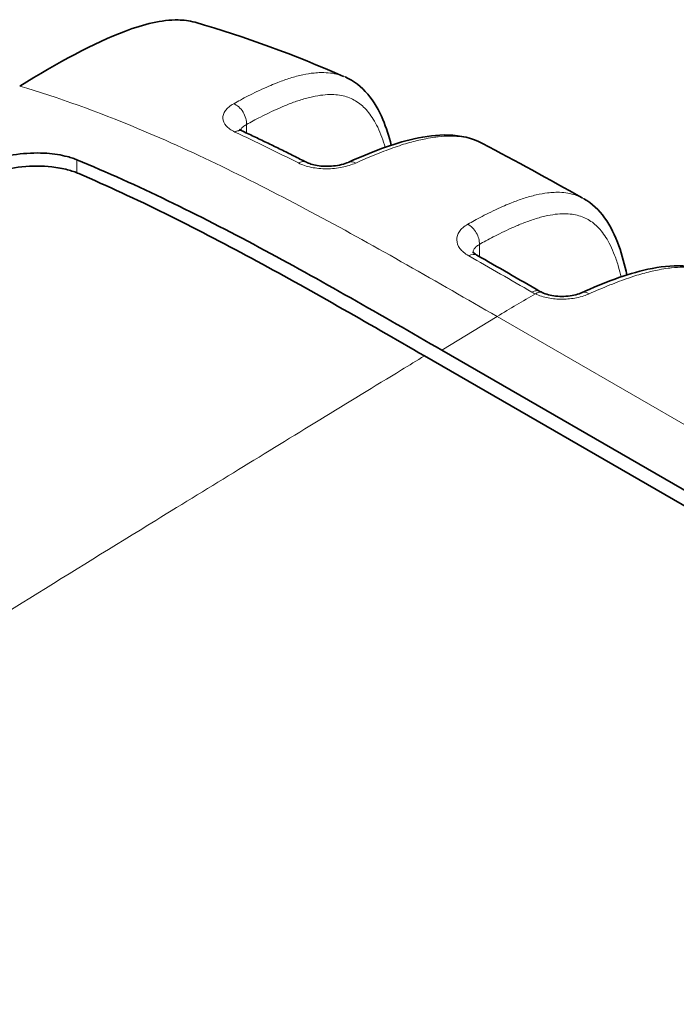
# Model space of a CAD drawing. Header units: millimetres. Extents: x 5 to 415, y 5 to 292.
# Tile 64 of 123: x 258 to 266, y 263 to 275. Entities that reach past the tile are written whole.
import ezdxf

# ---------------------------------------------------------------- set-up
doc = ezdxf.new("R2010")
doc.units = ezdxf.units.MM
doc.layers.add('Sichtbar (ISO)', color=7, linetype='Continuous', lineweight=35)
doc.layers.add('Sichtbar schmal (ISO)', color=7, linetype='Continuous', lineweight=18)

msp = doc.modelspace()

# ---------------------------------------------------------------- linework, layer by layer
at = {"layer": 'Sichtbar (ISO)'}
for p, q in [((262.66959338, 271.60268863), (262.66959434, 271.60266517)), ((262.90407241, 270.48427029), (301.08805004, 248.43874053)), ((263.11620481, 270.55272199), (301.30019009, 248.50718781))]:
    msp.add_line(p, q, dxfattribs=at)
msp.add_ellipse((260.61138266, 273.03342356), major_axis=(0.0845906, 0.18122288), ratio=0.6305062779, start_param=0.0002163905, end_param=0.000558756, dxfattribs=at)
for points, knots in [([(260.11661944, 274.53822404), (260.04524782, 274.5585194), (259.97525849, 274.56599441), (259.71270306, 274.57029874), (259.49169608, 274.51396667), (258.88893873, 274.28929286), (258.44275479, 274.04347883), (257.98658235, 273.76325518)], [0.69868637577, 0.69868637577, 0.69868637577, 0.69868637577, 0.79833550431, 0.79833550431, 1.10383761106, 1.10383761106, 1.63859031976, 1.63859031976, 1.63859031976, 1.63859031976]), ([(261.9396565, 273.87402205), (262.04522578, 273.82806773), (262.13917183, 273.7548162), (262.29101136, 273.57643434), (262.35052673, 273.46989419), (262.43993281, 273.25779464), (262.47309827, 273.15301414), (262.50093019, 273.04445119)], [0, 0, 0, 0, 0.05141982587, 0.05141982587, 0.10458685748, 0.10458685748, 0.15097406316, 0.15097406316, 0.15097406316, 0.15097406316]), ([(260.65534197, 273.24054981), (260.65534197, 273.24054981), (260.65537556, 273.2405088), (260.65615364, 273.23961943), (260.66108748, 273.23454637), (260.67728854, 273.22417308), (260.68500187, 273.21984507), (260.69419305, 273.21548275)], [0.01670778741, 0.01670778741, 0.01670778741, 0.01670778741, 0.017628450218, 0.017628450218, 0.026896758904, 0.026896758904, 0.03225720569, 0.03225720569, 0.03225720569, 0.03225720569]), ([(261.46903204, 272.83796944), (261.41744048, 272.86416993), (261.36585752, 272.89015428), (261.26271132, 272.94168937), (261.21114808, 272.96724011), (261.10804381, 273.01790667), (261.05650279, 273.04302248), (260.95344548, 273.09281788), (260.9019292, 273.11749747), (260.79892386, 273.16641914), (260.74743482, 273.19066123), (260.69596065, 273.21468394)], [1.630928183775, 1.630928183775, 1.630928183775, 1.630928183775, 1.638004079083, 1.638004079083, 1.645079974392, 1.645079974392, 1.652155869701, 1.652155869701, 1.659231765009, 1.659231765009, 1.666307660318, 1.666307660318, 1.666307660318, 1.666307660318]), ([(261.98404346, 272.83881952), (262.24820897, 272.95857006), (262.51428221, 273.06274502), (262.91756625, 273.15402114), (263.05794546, 273.17280675), (263.33993163, 273.16443586), (263.48433726, 273.13200862), (263.60953665, 273.06606138)], [0, 0, 0, 0, 0.10589095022, 0.10589095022, 0.16221817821, 0.16221817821, 0.22195540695, 0.22195540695, 0.22195540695, 0.22195540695]), ([(257.29351576, 272.72108262), (257.34402245, 272.75035002), (257.39921416, 272.77760358), (257.52008255, 272.82842035), (257.58574851, 272.85156826), (257.76271523, 272.90297383), (257.8766906, 272.92575528), (258.10259516, 272.95093671), (258.21307348, 272.95361458), (258.40580204, 272.93986264), (258.48890616, 272.92647799), (258.58747624, 272.90017127), (258.60958325, 272.89347449), (258.64046284, 272.88292693), (258.64984682, 272.87955092), (258.66704236, 272.87304064), (258.67489355, 272.86993605), (258.68261994, 272.86674656)], [-0.15518500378, -0.15518500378, -0.15518500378, -0.15518500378, -0.13444749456, -0.13444749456, -0.11268463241, -0.11268463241, -0.07803253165, -0.07803253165, -0.04416590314, -0.04416590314, -0.01571421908, -0.01571421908, -0.0071462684, -0.0071462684, -0.00331595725, -0.00331595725, -0.00000481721, -0.00000481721, -0.00000481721, -0.00000481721]), ([(258.68261994, 272.86674656), (259.41597711, 272.56401162), (260.15535369, 272.19908741), (261.63566221, 271.40697366), (262.38127067, 270.97703119), (263.11620481, 270.5527228)], [0.00001484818, 0.00001484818, 0.00001484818, 0.00001484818, 0.31429507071, 0.31429507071, 0.62861257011, 0.62861257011, 0.62861257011, 0.62861257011]), ([(258.70484419, 272.69994805), (258.66256103, 272.71813203), (258.61660142, 272.73375746), (258.50797668, 272.76229909), (258.4441388, 272.77384427), (258.26200449, 272.79366836), (258.13897864, 272.79346906), (257.89432602, 272.76881162), (257.7746368, 272.74543607), (257.59638366, 272.693258), (257.53413562, 272.67124584), (257.41827883, 272.6225565), (257.36479344, 272.59616353), (257.31573917, 272.56777809)], [0.00000162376, 0.00000162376, 0.00000162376, 0.00000162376, 0.01808622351, 0.01808622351, 0.04003385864, 0.04003385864, 0.07775913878, 0.07775913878, 0.114114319, 0.114114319, 0.13484226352, 0.13484226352, 0.15498226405, 0.15498226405, 0.15498226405, 0.15498226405]), ([(261.46899572, 272.83795628), (261.48418964, 272.83025003), (261.50341843, 272.82238495), (261.54766632, 272.80852053), (261.57339171, 272.80242253), (261.63026217, 272.79301738), (261.6623735, 272.78991849), (261.72890584, 272.78783999), (261.76417465, 272.78909798), (261.83255099, 272.79602049), (261.86646911, 272.80189301), (261.92697139, 272.81682352), (261.9544927, 272.82606077), (261.97931055, 272.83670348), (261.98170827, 272.83776098), (261.98404441, 272.83881994)], [0, 0, 0, 0, 0.008531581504, 0.008531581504, 0.017410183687, 0.017410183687, 0.027152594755, 0.027152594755, 0.037494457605, 0.037494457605, 0.048095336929, 0.048095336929, 0.058507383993, 0.058507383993, 0.059650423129, 0.059650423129, 0.059650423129, 0.059650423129]), ([(262.90407241, 270.48426408), (262.19052132, 270.89622688), (261.50356227, 271.29235532), (260.1010385, 272.04903926), (259.40100443, 272.40056238), (258.70484419, 272.69994805)], [-0.59457811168, -0.59457811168, -0.59457811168, -0.59457811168, -0.2977507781, -0.2977507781, -0.00000161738, -0.00000161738, -0.00000161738, -0.00000161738]), ([(264.8394795, 272.39364262), (264.93888786, 272.33754532), (265.02393685, 272.25634269), (265.16487753, 272.06196061), (265.2202523, 271.94539083), (265.30522718, 271.70945131), (265.33685188, 271.59018647), (265.3629971, 271.46705816)], [0, 0, 0, 0, 0.05093459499, 0.05093459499, 0.1067460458, 0.1067460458, 0.15801285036, 0.15801285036, 0.15801285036, 0.15801285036]), ([(263.49108935, 271.74884315), (263.49108935, 271.74884316), (263.49126121, 271.74849753), (263.49274614, 271.74618069), (263.49528597, 271.74267356), (263.50657721, 271.73139072), (263.51744645, 271.72248799), (263.53449389, 271.71206062), (263.53677273, 271.71071248), (263.53913368, 271.70936334)], [0.011310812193, 0.011310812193, 0.011310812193, 0.011310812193, 0.014150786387, 0.014150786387, 0.020608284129, 0.020608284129, 0.029346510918, 0.029346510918, 0.03063602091, 0.03063602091, 0.03063602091, 0.03063602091]), ([(264.8128913, 271.25197295), (265.08127758, 271.37289123), (265.35164559, 271.47799459), (265.76173505, 271.5675726), (265.90489564, 271.58506953), (266.19233935, 271.57102168), (266.33946084, 271.53332515), (266.46504694, 271.46091196)], [0, 0, 0, 0, 0.10759763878, 0.10759763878, 0.16505796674, 0.16505796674, 0.22631010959, 0.22631010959, 0.22631010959, 0.22631010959]), ([(264.33340854, 271.2541092), (264.35516003, 271.24411409), (264.38109924, 271.23487652), (264.4367485, 271.22041662), (264.46685548, 271.2149258), (264.53008013, 271.20795576), (264.5640365, 271.20664815), (264.63130421, 271.20866941), (264.66539856, 271.21220586), (264.72811692, 271.22331985), (264.75757906, 271.2310764), (264.79345534, 271.24372072), (264.80369377, 271.24782925), (264.81289208, 271.2519733)], [0, 0, 0, 0, 0.009651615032, 0.009651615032, 0.019047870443, 0.019047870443, 0.02901044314, 0.02901044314, 0.039351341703, 0.039351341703, 0.049701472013, 0.049701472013, 0.054290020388, 0.054290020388, 0.054290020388, 0.054290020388])]:
    msp.add_open_spline(points, degree=3, knots=knots, dxfattribs=at)
for points in [[(260.11662549, 274.53823689), (260.72389824, 274.36536615), (261.32544561, 274.14011819), (261.92138889, 273.88161642)], [(261.93965719, 273.87402337), (261.93930722, 273.87417579), (261.93895718, 273.87432784), (261.93860709, 273.87447952)], [(263.60842513, 273.06623794), (264.01463982, 272.85280734), (264.41885824, 272.63023494), (264.82117228, 272.40354351)], [(264.83948067, 272.39364342), (264.83942566, 272.39367447), (264.83937064, 272.3937055), (264.83931562, 272.39373653)], [(263.53913271, 271.70936389), (263.79512821, 271.56308348), (264.05105597, 271.41546902), (264.30691233, 271.2677626)], [(264.30691233, 271.2677626), (264.31493433, 271.2631337), (264.324215, 271.25833653), (264.33342015, 271.25410386)]]:
    msp.add_open_spline(points, degree=3, dxfattribs=at)
at = {"layer": 'Sichtbar schmal (ISO)'}
for p, q in [((260.74208783, 273.29559524), (260.74208725, 273.19310037)), ((258.68262415, 272.70913431), (258.68262513, 272.86674949)), ((260.74208412, 272.63918605), (260.74208412, 272.6391697)), ((263.5705151, 271.83824509), (263.57051442, 271.69142553)), ((262.61316212, 271.63460167), (262.61316326, 271.63457804)), ((263.57051163, 271.08692775), (263.57051163, 271.08691473)), ((263.11620485, 270.55272201), (263.78588671, 270.962621)), ((263.78588669, 270.96262183), (301.96985679, 248.91707162))]:
    msp.add_line(p, q, dxfattribs=at)
for centre, major_axis, ratio, start_param, end_param in [((260.59345733, 273.3728589), (-0.09725824, 0.17475936), 0.6453018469, 3.9384576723, 5.6213058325), ((260.61138266, 273.03342356), (0.0845906, 0.18122288), 0.6305062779, 0.000558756, 0.2330287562), ((262.66143356, 246.82346632), (-15.44901885, 26.82670994), 0.577988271, 5.5585425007, 5.5939250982), ((261.37905949, 272.65935175), (0.08962467, 0.17879323), 0.6098325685, 6.2802071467, 7.0186020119), ((262.06661448, 272.65666017), (-0.08256918, 0.18216018), 0.5802502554, 5.6029669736, 6.2832038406), ((263.42188399, 271.91550845), (-0.09820935, 0.17422664), 0.6421751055, 3.9349484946, 5.5127274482), ((263.43989783, 271.53571931), (0.0992392, 0.17364211), 0.5803352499, 0.0000332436, 0.7680381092), ((264.24992015, 271.07236846), (0.08348157, 0.18174387), 0.506165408, 6.283111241, 7.0032896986), ((264.89504125, 271.06962333), (-0.08214782, 0.18235059), 0.5816161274, 5.5576108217, 6.2832067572)]:
    msp.add_ellipse(centre, major_axis=major_axis, ratio=ratio, start_param=start_param, end_param=end_param, dxfattribs=at)
for points, knots in [([(261.93860709, 273.87447952), (261.91912119, 273.88292169), (261.89944763, 273.8902097), (261.87934643, 273.89651752), (261.8492773, 273.9059533), (261.81825222, 273.91321222), (261.78525447, 273.91841566), (261.75265641, 273.92355607), (261.71812457, 273.92668456), (261.68053207, 273.92744501), (261.65606897, 273.92793987), (261.63030752, 273.92741983), (261.60291641, 273.92569107), (261.58966878, 273.92485497), (261.57603364, 273.92372973), (261.56205415, 273.92229704), (261.51925365, 273.91791064), (261.47320762, 273.91058391), (261.42524943, 273.90030675), (261.37589144, 273.88972962), (261.32451755, 273.87603854), (261.27265424, 273.85988854), (261.22310886, 273.84446033), (261.17312286, 273.82680732), (261.12400593, 273.80782954), (261.11010367, 273.80245799), (261.09627117, 273.79698221), (261.08253734, 273.79142457), (261.05109386, 273.77870041), (261.02013893, 273.76555765), (260.98963393, 273.75210731), (260.94871346, 273.73406456), (260.90860262, 273.71546956), (260.86918692, 273.69649599), (260.83296098, 273.67905787), (260.79732198, 273.6612985), (260.76217202, 273.64329878), (260.73040912, 273.62703352), (260.69904546, 273.61057127), (260.66800525, 273.5939454), (260.64044873, 273.57918547), (260.61314709, 273.56429623), (260.58604635, 273.54928871)], [0.67131777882, 0.67131777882, 0.67131777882, 0.67131777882, 0.69288888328, 0.69288888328, 0.69288888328, 0.72515684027, 0.72515684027, 0.72515684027, 0.75703394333, 0.75703394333, 0.75703394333, 0.77777777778, 0.77777777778, 0.77777777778, 0.78781046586, 0.78781046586, 0.78781046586, 0.81852718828, 0.81852718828, 0.81852718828, 0.85014046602, 0.85014046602, 0.85014046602, 0.88034084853, 0.88034084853, 0.88034084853, 0.88888888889, 0.88888888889, 0.88888888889, 0.90845954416, 0.90845954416, 0.90845954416, 0.93471231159, 0.93471231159, 0.93471231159, 0.95884054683, 0.95884054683, 0.95884054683, 0.98064377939, 0.98064377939, 0.98064377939, 1, 1, 1, 1]), ([(257.98658235, 273.76325518), (258.45772425, 273.62462129), (258.93638238, 273.45043949), (259.41734873, 273.24972508), (260.14002408, 272.9481419), (260.86791033, 272.58665411), (261.59690755, 272.19562107), (262.32590486, 271.80458798), (263.05601343, 271.38401072), (263.78588666, 270.96262282)], [0.00000007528, 0.00000007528, 0.00000007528, 0.00000007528, 0.24968186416, 0.24968186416, 0.24968186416, 0.62484090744, 0.62484090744, 0.62484090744, 1, 1, 1, 1]), ([(260.74208838, 273.29559551), (260.7686845, 273.31039758), (260.79525665, 273.32494708), (260.82179921, 273.33921782), (260.8523068, 273.35562037), (260.8827753, 273.37165464), (260.91319398, 273.38727528), (260.94778106, 273.40503648), (260.98230373, 273.42226292), (261.01674104, 273.43887683), (261.05553733, 273.45759369), (261.0942253, 273.47553315), (261.1327652, 273.49256336), (261.17584301, 273.51159882), (261.21873584, 273.5294983), (261.261367, 273.54603907), (261.30866588, 273.56439089), (261.35564267, 273.58107017), (261.40214651, 273.59570161), (261.45025158, 273.61083684), (261.49785058, 273.62378079), (261.54469973, 273.63402776), (261.58734624, 273.64335551), (261.6293714, 273.65044846), (261.67052828, 273.6548817), (261.70706027, 273.65881677), (261.74290815, 273.66065631), (261.77786549, 273.6601116), (261.80993903, 273.65961182), (261.8412629, 273.65710495), (261.87166979, 273.65241209), (261.90037426, 273.64798198), (261.92826156, 273.64160382), (261.95520386, 273.63319415), (261.98138691, 273.62502147), (262.00667747, 273.61493017), (262.03098551, 273.60291962), (262.05511075, 273.59099939), (262.07826819, 273.57718868), (262.10040819, 273.5615616), (262.12283734, 273.54573043), (262.1442223, 273.52803514), (262.16455571, 273.50861745), (262.185694, 273.48843112), (262.20569584, 273.46638333), (262.22459914, 273.44268079), (262.24474147, 273.41742465), (262.26363653, 273.39028974), (262.28137286, 273.3615484), (262.30070527, 273.33022066), (262.318661, 273.29698438), (262.33538587, 273.26217732), (262.35395028, 273.22354188), (262.37099818, 273.18297112), (262.38673929, 273.1408644), (262.40141369, 273.10161109), (262.41495241, 273.06102294), (262.42751259, 273.01935672)], [0, 0, 0, 0, 0.01831052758, 0.01831052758, 0.01831052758, 0.03935635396, 0.03935635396, 0.03935635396, 0.06328618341, 0.06328618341, 0.06328618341, 0.090244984, 0.090244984, 0.090244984, 0.12037807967, 0.12037807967, 0.12037807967, 0.15381047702, 0.15381047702, 0.15381047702, 0.18839402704, 0.18839402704, 0.18839402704, 0.21987523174, 0.21987523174, 0.21987523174, 0.2478188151, 0.2478188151, 0.2478188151, 0.2734571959, 0.2734571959, 0.2734571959, 0.29766013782, 0.29766013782, 0.29766013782, 0.32118102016, 0.32118102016, 0.32118102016, 0.34452502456, 0.34452502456, 0.34452502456, 0.36817391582, 0.36817391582, 0.36817391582, 0.39275892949, 0.39275892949, 0.39275892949, 0.41895536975, 0.41895536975, 0.41895536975, 0.44750920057, 0.44750920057, 0.44750920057, 0.47920362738, 0.47920362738, 0.47920362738, 0.50875024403, 0.50875024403, 0.50875024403, 0.50875024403]), ([(260.58604639, 273.54928788), (260.54085869, 273.5232492), (260.47336963, 273.46751866), (260.44155904, 273.37063887), (260.48211458, 273.27779425), (260.5531276, 273.22760769), (260.60015322, 273.20484599)], [0, 0, 0, 0, 0.25, 0.5, 0.75, 0.99999922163, 0.99999922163, 0.99999922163, 0.99999922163]), ([(260.66730085, 273.22206463), (260.6624862, 273.22243265), (260.65765449, 273.22240079), (260.65297376, 273.22204233), (260.64954724, 273.22177992), (260.64620181, 273.22134446), (260.64299901, 273.2207861), (260.63542109, 273.219465), (260.62867338, 273.2175538), (260.62163631, 273.21492498), (260.61463448, 273.21230934), (260.60734602, 273.20887515), (260.60024406, 273.20489691)], [0, 0, 0, 0, 0.19245039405, 0.19245039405, 0.19245039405, 0.33333333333, 0.33333333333, 0.33333333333, 0.66666666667, 0.66666666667, 0.66666666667, 0.99833051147, 0.99833051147, 0.99833051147, 0.99833051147]), ([(260.66980594, 273.22897758), (260.67135586, 273.23283634), (260.67327999, 273.23667227), (260.67557117, 273.24046834), (260.67860636, 273.24549708), (260.68228568, 273.25045585), (260.68658417, 273.25530617), (260.69091035, 273.26018774), (260.69586374, 273.26495946), (260.70141008, 273.2695835), (260.70697164, 273.27422023), (260.71312925, 273.27870851), (260.71984298, 273.28301441), (260.72669781, 273.28741081), (260.73413288, 273.29161689), (260.74208783, 273.2955953)], [0.63436420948, 0.63436420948, 0.63436420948, 0.63436420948, 0.69185448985, 0.69185448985, 0.69185448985, 0.76801331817, 0.76801331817, 0.76801331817, 0.84466290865, 0.84466290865, 0.84466290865, 0.92152289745, 0.92152289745, 0.92152289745, 0.99999817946, 0.99999817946, 0.99999817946, 0.99999817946]), ([(263.60859384, 273.06655674), (263.58334951, 273.07980375), (263.55871944, 273.0907449), (263.53529381, 273.09980412), (263.52015524, 273.10565855), (263.50551769, 273.11072981), (263.49152869, 273.11514981), (263.47158666, 273.12145074), (263.45303313, 273.12643265), (263.43544466, 273.13059378), (263.39628526, 273.13985822), (263.3620065, 273.14529332), (263.32620975, 273.14917021), (263.31269367, 273.15063404), (263.29894481, 273.1518381), (263.28456931, 273.15278237), (263.2601198, 273.15438835), (263.23391454, 273.15521474), (263.20578985, 273.15502019), (263.1651307, 273.15473893), (263.12045235, 273.15231739), (263.07132334, 273.14704729), (263.05776683, 273.14559307), (263.04387255, 273.14392244), (263.02963173, 273.14202103), (262.99500293, 273.13739743), (262.95832761, 273.13142521), (262.91876974, 273.12371277), (262.86638879, 273.11350026), (262.80894853, 273.10024214), (262.74448066, 273.08262084), (262.71486346, 273.07452544), (262.68376505, 273.06550593), (262.65099376, 273.05540383), (262.6177053, 273.0451423), (262.5826867, 273.03375543), (262.54601987, 273.0211829), (262.47692944, 272.99749277), (262.40198298, 272.96956409), (262.3217285, 272.93720128), (262.24244947, 272.90523181), (262.1579941, 272.86894235), (262.0689027, 272.82841205)], [0.6300521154, 0.6300521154, 0.6300521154, 0.6300521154, 0.65229344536, 0.65229344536, 0.65229344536, 0.66666666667, 0.66666666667, 0.66666666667, 0.68715641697, 0.68715641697, 0.68715641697, 0.73277529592, 0.73277529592, 0.73277529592, 0.75, 0.75, 0.75, 0.7792953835, 0.7792953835, 0.7792953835, 0.8216469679, 0.8216469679, 0.8216469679, 0.83333333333, 0.83333333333, 0.83333333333, 0.86175056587, 0.86175056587, 0.86175056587, 0.89937953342, 0.89937953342, 0.89937953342, 0.91666666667, 0.91666666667, 0.91666666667, 0.93422660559, 0.93422660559, 0.93422660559, 0.96731438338, 0.96731438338, 0.96731438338, 1, 1, 1, 1]), ([(264.83931562, 272.39373653), (264.82704097, 272.40065784), (264.81465064, 272.40705316), (264.80216055, 272.41294692), (264.79647941, 272.41562771), (264.79077736, 272.41820455), (264.78505598, 272.42068039), (264.76251031, 272.4304367), (264.73975962, 272.43860613), (264.71644653, 272.44544713), (264.6863351, 272.45428304), (264.65528782, 272.46092204), (264.62232884, 272.46547685), (264.5896207, 272.46999699), (264.55502125, 272.4724584), (264.5174299, 272.4724997), (264.49233803, 272.47252727), (264.46591089, 272.4714643), (264.43779854, 272.46909967), (264.42508374, 272.46803018), (264.41201062, 272.46669177), (264.39861783, 272.46506972), (264.355607, 272.45986053), (264.3092815, 272.45166525), (264.26100914, 272.44051335), (264.21166394, 272.4291136), (264.16029415, 272.41463711), (264.1084253, 272.39777188), (264.05933238, 272.38180925), (264.00979807, 272.36372601), (263.9610927, 272.3444155), (263.94786474, 272.33917093), (263.93469802, 272.33383751), (263.92161733, 272.32843473), (263.88998699, 272.31537028), (263.85885484, 272.30190228), (263.8281866, 272.28813813), (263.78778465, 272.27000541), (263.74818778, 272.25135974), (263.7092983, 272.23235769), (263.67354508, 272.21488807), (263.63838953, 272.19711586), (263.60374759, 272.17911204), (263.57233923, 272.16278874), (263.54135299, 272.1462744), (263.51072298, 272.12959676), (263.48332396, 272.11467835), (263.45620995, 272.09962896), (263.42933293, 272.08445638)], [0.64630366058, 0.64630366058, 0.64630366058, 0.64630366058, 0.6603002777, 0.6603002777, 0.6603002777, 0.66666666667, 0.66666666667, 0.66666666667, 0.69175402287, 0.69175402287, 0.69175402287, 0.72415712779, 0.72415712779, 0.72415712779, 0.75631362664, 0.75631362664, 0.75631362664, 0.77777777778, 0.77777777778, 0.77777777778, 0.78748569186, 0.78748569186, 0.78748569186, 0.81866258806, 0.81866258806, 0.81866258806, 0.8505323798, 0.8505323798, 0.8505323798, 0.8806965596, 0.8806965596, 0.8806965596, 0.88888888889, 0.88888888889, 0.88888888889, 0.90869870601, 0.90869870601, 0.90869870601, 0.93479591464, 0.93479591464, 0.93479591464, 0.95878850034, 0.95878850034, 0.95878850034, 0.98054155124, 0.98054155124, 0.98054155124, 1, 1, 1, 1]), ([(263.57051552, 271.83824535), (263.59699572, 271.85317248), (263.62345336, 271.86785157), (263.64988304, 271.8822569), (263.68004206, 271.89869489), (263.71016467, 271.91477641), (263.74024079, 271.93045792), (263.77432944, 271.94823155), (263.80835836, 271.96549132), (263.84230803, 271.98216333), (263.88054126, 272.00093891), (263.91867398, 272.01896906), (263.95666926, 272.03612875), (263.99920722, 272.05534004), (264.04157292, 272.07346027), (264.08369483, 272.09027724), (264.13058495, 272.10899788), (264.17717297, 272.12610349), (264.22331687, 272.14123257), (264.271538, 272.15704271), (264.31927414, 272.17069437), (264.36628711, 272.1816818), (264.40939054, 272.19175554), (264.45188609, 272.19958974), (264.49352413, 272.20474468), (264.53039731, 272.20930971), (264.56659802, 272.2117736), (264.6019163, 272.21183478), (264.63422632, 272.21189074), (264.66579783, 272.20993587), (264.69645977, 272.20578051), (264.72532762, 272.20186829), (264.75338922, 272.19600556), (264.78051288, 272.18809967), (264.80681427, 272.18043347), (264.83223373, 272.17084611), (264.85667708, 272.15932901), (264.88091237, 272.14790995), (264.90418811, 272.13459386), (264.92645016, 272.11944826), (264.94897806, 272.10412179), (264.97046792, 272.08692186), (264.99090799, 272.06798522), (265.01211839, 272.04833491), (265.03219837, 272.02681453), (265.05118163, 272.003627), (265.07137625, 271.97895983), (265.0903297, 271.95240595), (265.10812643, 271.92423497), (265.12749899, 271.89356957), (265.1455009, 271.86098801), (265.16227404, 271.82682625), (265.18087706, 271.78893757), (265.19796857, 271.74910509), (265.21375475, 271.70772756), (265.23144972, 271.66134684), (265.24750461, 271.61302484), (265.26219009, 271.56320932), (265.27361345, 271.52445945), (265.28420822, 271.48480589), (265.29408181, 271.4444043)], [0, 0, 0, 0, 0.01835804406, 0.01835804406, 0.01835804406, 0.03930649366, 0.03930649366, 0.03930649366, 0.0630497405, 0.0630497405, 0.0630497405, 0.08978875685, 0.08978875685, 0.08978875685, 0.1197246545, 0.1197246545, 0.1197246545, 0.15304929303, 0.15304929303, 0.15304929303, 0.1878740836, 0.1878740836, 0.1878740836, 0.2198028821, 0.2198028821, 0.2198028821, 0.24807790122, 0.24807790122, 0.24807790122, 0.27394456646, 0.27394456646, 0.27394456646, 0.29829773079, 0.29829773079, 0.29829773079, 0.32191261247, 0.32191261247, 0.32191261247, 0.34532648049, 0.34532648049, 0.34532648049, 0.36901994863, 0.36901994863, 0.36901994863, 0.39360635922, 0.39360635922, 0.39360635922, 0.41976168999, 0.41976168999, 0.41976168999, 0.44823295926, 0.44823295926, 0.44823295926, 0.47981033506, 0.47981033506, 0.47981033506, 0.51520590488, 0.51520590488, 0.51520590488, 0.54273896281, 0.54273896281, 0.54273896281, 0.54273896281]), ([(263.49395455, 271.74469343), (263.4944821, 271.74964347), (263.49543144, 271.75455275), (263.49679778, 271.75939663), (263.49851375, 271.76547998), (263.50088742, 271.77146019), (263.50390049, 271.77729017), (263.50692873, 271.78314951), (263.51060279, 271.78885711), (263.51489564, 271.79436803), (263.51922286, 271.79992305), (263.52417884, 271.80527824), (263.52972716, 271.81039086), (263.53529762, 271.81552391), (263.54146499, 271.82041249), (263.5481872, 271.8250197), (263.55506879, 271.82973614), (263.56253234, 271.83415752), (263.5705151, 271.83824511)], [0.55336185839, 0.55336185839, 0.55336185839, 0.55336185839, 0.61391897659, 0.61391897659, 0.61391897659, 0.68997156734, 0.68997156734, 0.68997156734, 0.76640716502, 0.76640716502, 0.76640716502, 0.84345452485, 0.84345452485, 0.84345452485, 0.92080956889, 0.92080956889, 0.92080956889, 0.99999861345, 0.99999861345, 0.99999861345, 0.99999861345]), ([(266.46504695, 271.4609118), (266.46331169, 271.46191245), (266.46157838, 271.46290185), (266.45984719, 271.4638801), (266.42808527, 271.48182777), (266.39704764, 271.49602825), (266.36788644, 271.50730442), (266.35279049, 271.51314178), (266.33819533, 271.51819815), (266.32424853, 271.52260471), (266.30437308, 271.52888446), (266.28589424, 271.53384447), (266.26838367, 271.53798357), (266.22940391, 271.54719749), (266.1953183, 271.55258097), (266.15968669, 271.55642148), (266.14624455, 271.55787032), (266.13256618, 271.55906223), (266.11825681, 271.55999857), (266.09390159, 271.56159226), (266.06776107, 271.56242417), (266.0396835, 271.56224744), (265.99910609, 271.56199202), (265.95447547, 271.55962362), (265.9053971, 271.55441766), (265.89183586, 271.55297916), (265.87793612, 271.55132447), (265.86368988, 271.54943885), (265.8291109, 271.54486199), (265.79249707, 271.53893855), (265.75301285, 271.53128155), (265.70068561, 271.52113396), (265.64331168, 271.507947), (265.57892212, 271.49041823), (265.54931241, 271.48235758), (265.51822124, 271.47337559), (265.48545619, 271.46331562), (265.45222721, 271.4531132), (265.41726896, 271.4417953), (265.38066431, 271.42930273), (265.31164078, 271.40574613), (265.23675936, 271.37798402), (265.15657087, 271.34582433), (265.07736218, 271.31405759), (264.99297871, 271.27800762), (264.9039614, 271.2377473)], [0.62298790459, 0.62298790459, 0.62298790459, 0.62298790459, 0.62450218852, 0.62450218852, 0.62450218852, 0.65228452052, 0.65228452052, 0.65228452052, 0.66666666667, 0.66666666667, 0.66666666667, 0.68716252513, 0.68716252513, 0.68716252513, 0.73278774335, 0.73278774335, 0.73278774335, 0.75, 0.75, 0.75, 0.77929607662, 0.77929607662, 0.77929607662, 0.82163447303, 0.82163447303, 0.82163447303, 0.83333333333, 0.83333333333, 0.83333333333, 0.86172921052, 0.86172921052, 0.86172921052, 0.89936140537, 0.89936140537, 0.89936140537, 0.91666666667, 0.91666666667, 0.91666666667, 0.93421696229, 0.93421696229, 0.93421696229, 0.96731066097, 0.96731066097, 0.96731066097, 1, 1, 1, 1]), ([(264.30691231, 271.2677626), (264.29426714, 271.27505879), (264.27922919, 271.27819332), (264.26255613, 271.27681976), (264.24558024, 271.27542125), (264.22683861, 271.26910343), (264.20892663, 271.25910912)], [0.50474294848, 0.50474294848, 0.50474294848, 0.50474294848, 0.75, 0.75, 0.75, 0.99971154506, 0.99971154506, 0.99971154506, 0.99971154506]), ([(264.2519996, 271.23686296), (264.29970028, 271.21536745), (264.35034307, 271.19949531), (264.40557605, 271.18883792), (264.46080903, 271.17818052), (264.520632, 271.17272924), (264.57966784, 271.17296707), (264.63870367, 271.17320489), (264.69695233, 271.17912703), (264.7513831, 271.19007259), (264.78241037, 271.1963119), (264.81219504, 271.20418491), (264.84087863, 271.21364893), (264.86251433, 271.22078752), (264.88352344, 271.2288311), (264.90396168, 271.23775248)], [0, 0, 0, 0, 0.25, 0.25, 0.25, 0.5, 0.5, 0.5, 0.75, 0.75, 0.75, 0.8925079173, 0.8925079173, 0.8925079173, 1, 1, 1, 1]), ([(261.63456249, 269.7081746), (261.96994053, 269.91327614), (262.39664668, 270.17405093), (262.81118727, 270.42747241), (262.90406292, 270.48426125)], [0, 0, 0, 0, 0.7742265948, 1, 1, 1, 1]), ([(245.67593476, 258.87446929), (247.38908565, 260.29799174), (249.9723798, 262.23816081), (253.62926095, 264.70603575), (256.57166942, 266.58862999), (259.29631892, 268.27688763), (260.98280569, 269.3095906), (261.63456249, 269.7081746)], [0.00000052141, 0.00000052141, 0.00000052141, 0.00000052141, 0.34657875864, 0.5250969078, 0.70361505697, 0.88213320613, 1, 1, 1, 1])]:
    msp.add_open_spline(points, degree=3, knots=knots, dxfattribs=at)
for points in [[(261.37230937, 272.82857817), (261.42024337, 272.80496691), (261.52419378, 272.76996239), (261.7164043, 272.75176393), (261.90695283, 272.77096925), (262.01706091, 272.8058231), (262.0689027, 272.82841241)], [(261.16773738, 272.42226721), (261.16780352, 272.42223765), (261.16786965, 272.42220808), (261.16793578, 272.42217851)], [(261.2707789, 272.36854152), (261.27082917, 272.36851132), (261.27087945, 272.36848112), (261.27092972, 272.3684509)], [(263.4293329, 272.08445559), (263.38402116, 272.0578046), (263.31620169, 271.99926835), (263.28442089, 271.89324555), (263.32388594, 271.78810393), (263.39447934, 271.72838764), (263.44120077, 271.70061351)], [(263.44120077, 271.70061351), (263.69954554, 271.55300191), (263.95533199, 271.40544453), (264.20886456, 271.25907447)], [(264.2519996, 271.23686296), (264.10027126, 271.15185938), (263.94451074, 271.05983065), (263.78588669, 270.96262183)], [(264.20886456, 271.25907447), (264.21357422, 271.25635997), (264.22299537, 271.25118725), (264.23734518, 271.24383678), (264.2470866, 271.23911612), (264.2519996, 271.23686296)]]:
    msp.add_open_spline(points, degree=3, dxfattribs=at)

doc.saveas('drawing.dxf')
